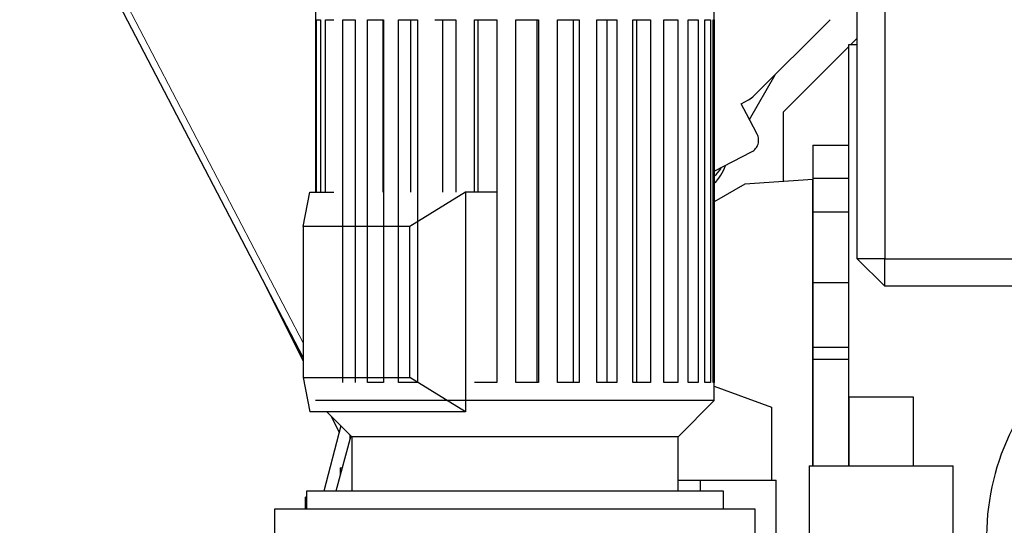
# Model space of a CAD drawing. Header units: inches. Extents: x 0 to 23760, y -13 to 16800.
# Tile 145 of 214: x 10529 to 11246, y 12498 to 12866. Entities that reach past the tile are written whole.
import ezdxf

# ---------------------------------------------------------------- set-up
doc = ezdxf.new("R2010")
doc.units = ezdxf.units.IN
doc.layers.add('254', color=7, linetype='Continuous', true_color=0xffffff)
doc.styles.add('latin_extended', font='simplex.shx')
doc.dimstyles.get("Standard").update_dxf_attribs({"dimtxt": 0.18, "dimasz": 0.18, "dimexe": 0.18, "dimexo": 0.0625, "dimgap": 0.09, "dimtad": 0, "dimtih": 1, "dimtoh": 1, "dimdec": 4, "dimzin": 0, "dimdsep": 46, "dimtxsty": 'Standard', "dimcen": 0.09, "dimadec": 0, "dimazin": 0, "dimtfac": 1, "dimtdec": 4, "dimtofl": 0, "dimtmove": 0, "dimatfit": 3, "dimfxl": 1, "dimtolj": 1, "dimtzin": 0, "dimarcsym": 0})

# ---------------------------------------------------------------- blocks, each defined once
blk = doc.blocks.new('_U9')
at = {"layer": '254', "color": 3, "linetype": 'Continuous', "lineweight": 13, "transparency": 16777216}
for p, q in [((11747.86, 13169.98), (11747.86, 13881.29)), ((11759.86, 12519.98), (11759.86, 13881.29)), ((11747.86, 13841.29), (9861.8, 13841.29)), ((11607.86, 13841.29), (11467.86, 13841.29)), ((11759.86, 13841.29), (11747.86, 13841.29)), ((11899.86, 13841.29), (12039.86, 13841.29))]:
    blk.add_line(p, q, dxfattribs=at)
at = {"layer": '254', "color": 3, "transparency": 16777216}
for points in [[(11607.86, 13817.96), (11607.86, 13864.62), (11747.86, 13841.29)], [(11899.86, 13864.62), (11899.86, 13817.96), (11759.86, 13841.29)]]:
    blk.add_solid(points, dxfattribs=at)
at = {"layer": 'Defpoints', "color": 0, "transparency": 16777216}
for p in [(11747.86, 13841.29), (11747.86, 13129.98), (11759.86, 12479.98)]:
    blk.add_point(p, dxfattribs=at)
at = {"layer": '254', "color": 2, "lineweight": 13, "transparency": 16777216, "insert": (9931.8, 14051.29), "char_height": 140, "attachment_point": 1, "style": 'latin_extended'}
blk.add_mtext('\\A1;\\C2;12', dxfattribs=at)

msp = doc.modelspace()

# ---------------------------------------------------------------- linework, layer by layer
at = {"layer": '254', "color": 2, "linetype": 'Continuous', "lineweight": 25}
for p, q in [((10735.35, 12620.173), (10577.684, 12923.047)), ((11158.835, 12920.334), (11158.835, 12692.177)), ((11138.835, 12692.177), (11138.835, 12900.331)), ((10744.301, 12879.352), (10744.301, 12866.152)), ((11034.701, 12866.152), (11034.701, 12879.352)), ((10744.315, 12866.152), (10744.315, 12740.748)), ((10745.183, 12740.748), (10745.183, 12866.152)), ((10745.183, 12866.152), (10747.904, 12866.152)), ((10747.904, 12866.152), (10747.904, 12740.748)), ((10751.659, 12740.748), (10751.659, 12866.152)), ((10751.659, 12866.152), (10757.682, 12866.152)), ((10764.159, 12602.152), (10764.159, 12866.152)), ((10764.159, 12866.152), (10773.221, 12866.152)), ((10773.221, 12866.152), (10773.221, 12602.152)), ((10782.137, 12602.152), (10782.137, 12866.152)), ((10782.137, 12866.152), (10793.842, 12866.152)), ((10793.338, 12866.152), (10793.338, 12740.748)), ((10793.842, 12866.152), (10793.842, 12602.152)), ((10804.807, 12602.152), (10804.807, 12866.152)), ((10804.807, 12866.152), (10818.644, 12866.152)), ((10813.435, 12866.152), (10813.435, 12740.748)), ((10818.644, 12866.152), (10818.644, 12602.152)), ((10831.179, 12866.152), (10846.543, 12866.152)), ((10836.856, 12866.152), (10836.856, 12740.748)), ((10846.543, 12866.152), (10846.543, 12740.748)), ((10860.1, 12740.748), (10860.1, 12866.152)), ((10860.1, 12866.152), (10876.319, 12866.152)), ((10862.578, 12866.152), (10862.578, 12740.748)), ((10876.319, 12866.152), (10876.319, 12602.152)), ((10890.306, 12602.152), (10890.306, 12866.152)), ((10890.306, 12866.152), (10906.671, 12866.152)), ((10905.85, 12602.152), (10905.85, 12866.152)), ((10906.671, 12866.152), (10906.671, 12602.152)), ((10920.477, 12602.152), (10920.477, 12866.152)), ((10920.477, 12866.152), (10936.273, 12866.152)), ((10932.214, 12602.152), (10932.214, 12866.152)), ((10936.273, 12866.152), (10936.273, 12602.152)), ((10949.294, 12602.152), (10949.294, 12866.152)), ((10949.294, 12866.152), (10963.83, 12866.152)), ((10956.711, 12602.152), (10956.711, 12866.152)), ((10963.83, 12866.152), (10963.83, 12602.152)), ((10975.497, 12602.152), (10975.497, 12866.152)), ((10975.497, 12866.152), (10988.139, 12866.152)), ((10978.27, 12602.152), (10978.27, 12866.152)), ((10988.139, 12866.152), (10988.139, 12602.152)), ((10997.943, 12602.152), (10997.943, 12866.152)), ((10997.943, 12866.152), (11008.138, 12866.152)), ((11008.138, 12866.152), (11008.138, 12602.152)), ((11015.648, 12602.152), (11015.648, 12866.152)), ((11015.648, 12866.152), (11022.951, 12866.152)), ((11022.951, 12866.152), (11022.951, 12602.152)), ((11027.841, 12602.152), (11027.841, 12866.152)), ((11027.841, 12866.152), (11031.931, 12866.152)), ((11031.931, 12866.152), (11031.931, 12602.152)), ((11033.988, 12602.152), (11033.988, 12866.152)), ((11033.988, 12866.152), (11034.701, 12866.152)), ((11034.687, 12866.152), (11034.687, 12602.152)), ((11063.821, 12810.993), (11119.169, 12866.341)), ((11138.839, 12847.977), (11132.357, 12847.977)), ((11132.357, 12847.977), (11132.357, 12541.425)), ((11138.835, 12852.956), (11133.857, 12847.977)), ((11132.357, 12846.477), (11084.857, 12798.977)), ((11060.357, 12793.589), (11078.944, 12826.116)), ((11054.277, 12805.147), (11059.691, 12807.965)), ((11058.205, 12797.72), (11054.277, 12805.147)), ((11065.931, 12782.878), (11058.205, 12797.72)), ((11084.857, 12798.977), (11084.857, 12748.473)), ((11106.407, 12774.977), (11106.407, 12750.977)), ((11106.407, 12774.977), (11132.357, 12774.977)), ((11034.687, 12755.932), (11061.902, 12770.099)), ((11056.857, 12746.516), (11034.686, 12733.734)), ((11106.357, 12749.977), (11056.857, 12746.516)), ((11106.357, 12541.419), (11106.357, 12749.977)), ((11106.407, 12750.977), (11106.407, 12726.477)), ((11106.407, 12750.977), (11132.357, 12750.977)), ((10735.352, 12715.752), (10740.302, 12740.752)), ((10740.302, 12740.752), (10757.684, 12740.752)), ((10853.439, 12740.752), (10813.134, 12715.752)), ((10876.32, 12740.752), (10853.439, 12740.752)), ((10853.439, 12740.752), (10853.439, 12580.752)), ((11106.407, 12726.477), (11106.407, 12674.977)), ((11106.407, 12726.477), (11132.357, 12726.477)), ((10735.352, 12715.752), (10735.352, 12605.752)), ((10813.134, 12715.752), (10735.352, 12715.752)), ((10813.134, 12605.752), (10813.134, 12715.752)), ((11158.835, 12692.177), (11138.835, 12692.177)), ((11158.835, 12672.177), (11138.835, 12692.177)), ((11158.835, 12692.177), (11286.835, 12692.177)), ((11158.835, 12672.177), (11158.835, 12692.177)), ((10705.804, 12676.93), (10735.351, 12617.921)), ((11106.407, 12674.977), (11106.407, 12627.794)), ((11106.407, 12674.977), (11132.357, 12674.977)), ((11286.835, 12672.177), (11158.835, 12672.177)), ((11106.407, 12627.794), (11106.407, 12618.977)), ((11106.407, 12627.794), (11132.357, 12627.794)), ((11106.407, 12618.977), (11132.357, 12618.977)), ((11106.407, 12618.977), (11106.407, 12541.425)), ((10735.352, 12605.752), (10740.302, 12580.752)), ((10735.352, 12605.752), (10813.134, 12605.752)), ((10853.439, 12580.752), (10813.134, 12605.752)), ((10793.842, 12602.152), (10782.137, 12602.152)), ((10818.644, 12602.152), (10804.807, 12602.152)), ((10876.319, 12602.152), (10860.1, 12602.152)), ((10906.671, 12602.152), (10890.306, 12602.152)), ((10936.273, 12602.152), (10920.477, 12602.152)), ((10963.83, 12602.152), (10949.294, 12602.152)), ((10988.139, 12602.152), (10975.497, 12602.152)), ((11008.138, 12602.152), (10997.943, 12602.152)), ((11022.951, 12602.152), (11015.648, 12602.152)), ((11031.931, 12602.152), (11027.841, 12602.152)), ((11034.701, 12602.152), (11033.988, 12602.152)), ((11034.7, 12599.433), (11076.357, 12583.966)), ((11034.701, 12588.952), (11034.701, 12602.152)), ((11034.701, 12588.952), (10744.301, 12588.952)), ((11008.301, 12562.552), (11034.701, 12588.952)), ((11179.715, 12591.427), (11132.715, 12591.427)), ((11132.715, 12591.427), (11132.715, 12541.427)), ((11179.715, 12541.427), (11179.715, 12591.427)), ((11076.357, 12583.966), (11076.357, 12530.977)), ((10853.439, 12580.752), (10740.302, 12580.752)), ((10752.501, 12580.752), (10770.701, 12562.552)), ((10755.425, 12577.829), (10761.457, 12565.782)), ((10762.683, 12570.57), (10750.506, 12522.954)), ((10770.03, 12563.226), (10759.239, 12522.955)), ((10769.434, 12563.82), (10769.434, 12561.002)), ((11008.301, 12562.552), (10770.701, 12562.552)), ((10770.701, 12562.552), (10770.701, 12522.952)), ((11008.301, 12522.952), (11008.301, 12562.552)), ((10762.387, 12539.975), (10762.486, 12539.975)), ((10762.387, 12539.975), (10762.387, 12534.702)), ((10762.486, 12539.975), (10763.8, 12539.975)), ((11103.715, 12541.427), (11156.215, 12541.427)), ((11103.715, 12541.427), (11103.715, 12458.998)), ((11156.215, 12541.427), (11208.715, 12541.427)), ((11208.715, 12458.998), (11208.715, 12541.427)), ((11008.301, 12530.977), (11024.756, 12530.977)), ((11024.756, 12530.977), (11079.758, 12530.977)), ((11024.756, 12522.952), (11024.756, 12530.977)), ((11079.758, 12307.152), (11079.758, 12530.977)), ((10736.959, 12509.752), (10736.959, 12518.45)), ((10737.701, 12518.45), (10736.959, 12518.45)), ((11041.301, 12522.952), (10737.701, 12522.952)), ((10737.701, 12522.952), (10737.701, 12509.752)), ((11041.301, 12509.752), (11041.301, 12522.952)), ((10889.501, 12509.752), (10714.501, 12509.752)), ((10714.501, 12509.752), (10714.501, 12489.752)), ((11064.501, 12509.752), (10889.501, 12509.752)), ((11064.501, 12489.752), (11064.501, 12509.752))]:
    msp.add_line(p, q, dxfattribs=at)
at = {"layer": '254', "color": 110, "linetype": 'Continuous', "lineweight": 13}
msp.add_line((10582.119, 12925.356), (10735.351, 12630.999), dxfattribs=at)
at = {"layer": '254', "color": 2, "linetype": 'Continuous', "lineweight": 25}
for centre, radius, start, end in [((11013.191, 12769.477), 31, 313.903125, 342.445781), ((11409.866, 12489.07), 176.968, 129.104483, 232.954739)]:
    msp.add_arc(centre, radius, start, end, dxfattribs=at)
msp.add_ellipse((11052.411, 12822.224), major_axis=(-13.239, -9.707), ratio=0.9746497, start_param=1.4141718, end_param=1.7274209, dxfattribs=at)
for points, knots in [([(11061.902, 12770.099), (11061.904, 12770.1), (11061.906, 12770.101), (11063.004, 12770.674), (11063.996, 12771.471), (11065.581, 12773.362), (11066.193, 12774.477), (11066.75, 12776.246), (11066.879, 12776.864), (11067.013, 12778.095), (11067.02, 12778.712), (11066.911, 12779.95), (11066.794, 12780.568), (11066.448, 12781.751), (11066.219, 12782.325), (11065.931, 12782.878)], [0, 0, 0, 0, 0.0004792, 0.0004792, 0.2504723, 0.2504723, 0.5004653, 0.5004653, 0.6254619, 0.6254619, 0.7504584, 0.7504584, 0.8754549, 0.8754549, 1, 1, 1, 1]), ([(11034.084, 12751.681), (11034.366, 12751.951), (11036.416, 12753.968), (11038.274, 12756.147), (11039.746, 12758.162)], [0, 0, 0, 0, 0.1356005, 1, 1, 1, 1])]:
    msp.add_open_spline(points, degree=3, knots=knots, dxfattribs=at)

# ---------------------------------------------------------------- dimensions: what is measured, and where the dimension line sits
at = {"layer": '254', "color": 2, "linetype": 'Continuous', "lineweight": 13}
dim = msp.add_linear_dim(base=(11747.857, 13841.29), p1=(11759.857, 12479.977), p2=(11747.857, 13129.977), text='\\C2;12', dimstyle='Standard', override={"dimscale": 40, "dimtxt": 3.5, "dimasz": 3.5, "dimexe": 1, "dimexo": 1, "dimgap": 1.75, "dimtad": 1, "dimtih": 1, "dimtoh": 0, "dimdec": 2, "dimlfac": 0.025, "dimzin": 8, "dimdsep": 46, "dimlunit": 2, "dimpost": '', "dimtxsty": 'latin_extended', "dimsah": 1, "dimse1": 0, "dimse2": 0, "dimsd1": 0, "dimsd2": 0, "dimclrd": 3, "dimclre": 3, "dimclrt": 2, "dimtol": 0, "dimtm": -0.1, "dimtfac": 0.714286, "dimtdec": 3, "dimtofl": 1, "dimtmove": 0, "dimtzin": 8, "dimlwd": 13, "dimlwe": 13}, dxfattribs=at)
dim.commit()
dim.dimension.update_dxf_attribs({"geometry": '_U9', "text_midpoint": (10031.801, 13841.29), "dimtype": 160})

doc.saveas('drawing.dxf')
